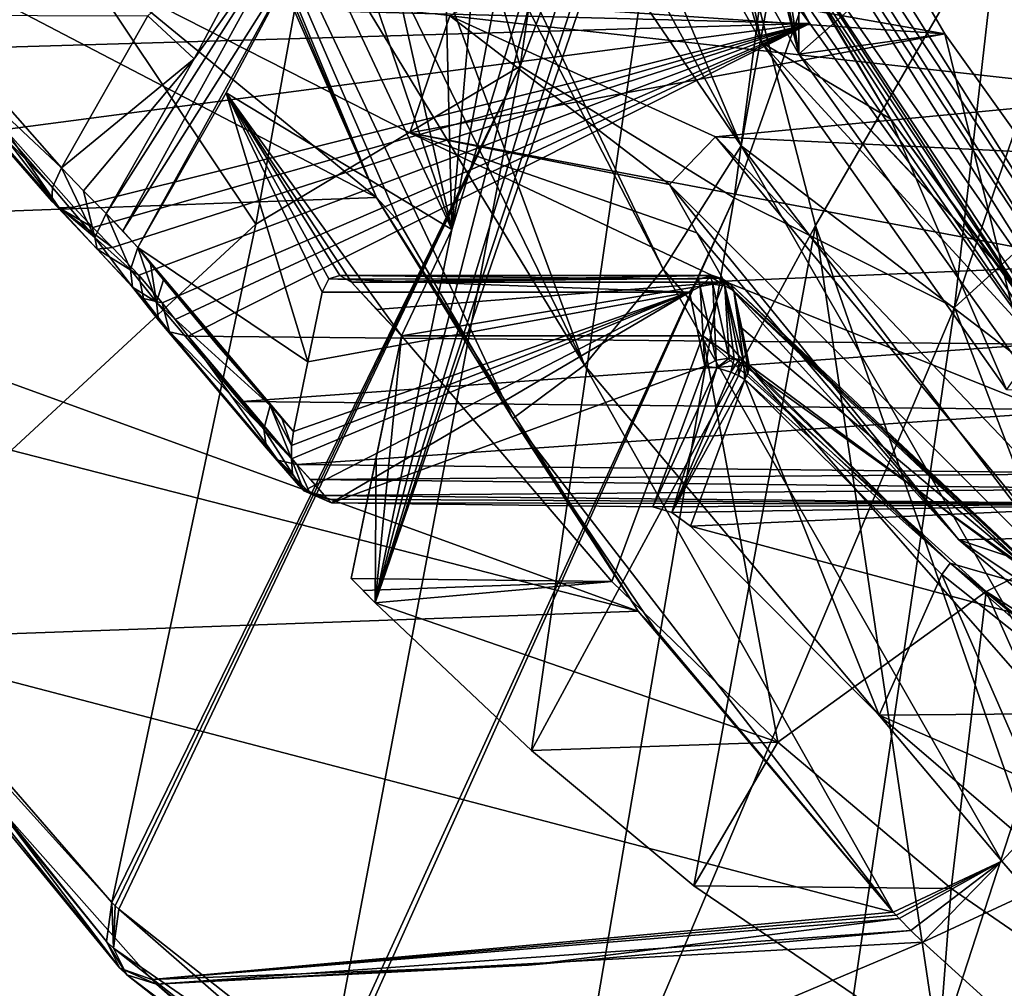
# Model space of a CAD drawing. Header units: metres. Extents: x -150 to 307, y -550 to 84.
# Tile 219 of 256: x 171 to 181, y -50 to -41. Entities that reach past the tile are written whole.
import ezdxf

# ---------------------------------------------------------------- set-up
doc = ezdxf.new("R2010")
doc.units = ezdxf.units.M
doc.layers.add('solid_26006363', color=7, linetype='CONTINUOUS')

msp = doc.modelspace()

# ---------------------------------------------------------------- linework, layer by layer
at = {"layer": 'solid_26006363'}
for points in [[(176.492813, -41.099052, 893.02002), (178.004257, -30.836544, 896.874878), (175.041382, -36.083046, 892.631775)], [(180.030869, -31.835583, 898.754944), (178.004257, -30.836544, 896.874878), (176.492813, -41.099052, 893.02002)], [(178.633972, -42.417931, 894.968262), (180.030869, -31.835583, 898.754944), (176.492813, -41.099052, 893.02002)], [(182.072845, -32.668262, 900.635193), (180.030869, -31.835583, 898.754944), (178.633972, -42.417931, 894.968262)], [(179.447861, -42.695282, 891.622009), (178.113235, -37.521809, 891.454041), (185.638718, -32.03104, 901.18335)], [(179.447861, -42.695282, 891.622009), (185.638718, -32.03104, 901.18335), (181.473862, -48.523788, 892.180725)], [(180.839264, -43.515701, 896.967285), (182.072845, -32.668262, 900.635193), (178.633972, -42.417931, 894.968262)], [(184.045685, -34.114101, 902.279724), (182.072845, -32.668262, 900.635193), (180.839264, -43.515701, 896.967285)], [(178.704849, -41.895466, 870.092224), (174.641556, -34.387867, 866.645752), (175.154236, -33.477467, 866.270569)], [(178.704849, -41.895466, 870.092224), (175.154236, -33.477467, 866.270569), (179.048599, -40.025803, 869.233093)], [(182.604218, -44.005901, 872.01355), (178.270828, -37.121517, 868.096436), (180.568497, -33.857651, 868.736206)], [(186.099869, -38.521912, 872.980652), (182.604218, -44.005901, 872.01355), (180.568497, -33.857651, 868.736206)], [(183.413452, -41.174114, 900.114502), (184.045685, -34.114101, 902.279724), (180.839264, -43.515701, 896.967285)], [(178.704849, -41.895466, 870.092224), (174.137833, -35.187229, 867.056213), (174.641556, -34.387867, 866.645752)], [(177.923737, -43.130608, 870.832275), (173.94841, -35.465733, 867.225281), (174.137833, -35.187229, 867.056213)], [(177.923737, -43.130608, 870.832275), (174.137833, -35.187229, 867.056213), (178.704849, -41.895466, 870.092224)], [(177.136536, -44.093613, 871.720215), (173.333328, -36.291565, 867.850769), (173.94841, -35.465733, 867.225281)], [(177.136536, -44.093613, 871.720215), (173.94841, -35.465733, 867.225281), (177.923737, -43.130608, 870.832275)], [(171.166382, -38.673401, 887.619873), (173.84523, -42.680412, 889.695007), (175.041382, -36.083046, 892.631775)], [(176.492813, -41.099052, 893.02002), (175.041382, -36.083046, 892.631775), (173.84523, -42.680412, 889.695007)], [(177.136536, -44.093613, 871.720215), (172.817215, -37.000267, 868.557434), (173.333328, -36.291565, 867.850769)], [(185.826553, -36.49353, 875.15033), (180.670456, -37.954506, 872.293396), (182.871201, -41.386944, 874.339417)], [(164.37439, -36.837902, 876.992859), (168.532288, -37.058346, 872.824402), (175.054611, -42.413654, 871.310669)], [(167.08638, -42.707138, 879.62207), (164.37439, -36.837902, 876.992859), (175.054611, -42.413654, 871.310669)], [(170.2668, -40.433678, 881.48761), (179.391739, -40.671612, 871.314636), (177.248566, -36.899033, 869.40509)], [(177.058945, -37.074127, 869.236145), (177.248566, -36.899033, 869.40509), (179.391739, -40.671612, 871.314636)], [(168.532288, -37.058346, 872.824402), (172.674194, -37.00301, 868.673401), (175.054611, -42.413654, 871.310669)], [(172.743591, -37.003475, 868.612793), (175.054611, -42.413654, 871.310669), (172.674194, -37.00301, 868.673401)], [(172.743591, -37.003475, 868.612793), (172.817215, -37.000267, 868.557434), (175.054611, -42.413654, 871.310669)], [(175.281006, -42.66008, 871.377808), (175.054611, -42.413654, 871.310669), (172.817215, -37.000267, 868.557434)], [(175.281006, -42.66008, 871.377808), (172.817215, -37.000267, 868.557434), (176.417725, -44.625412, 872.616211)], [(177.136536, -44.093613, 871.720215), (176.417725, -44.625412, 872.616211), (172.817215, -37.000267, 868.557434)], [(176.868393, -37.247112, 869.066406), (177.058945, -37.074127, 869.236145), (179.391739, -40.671612, 871.314636)], [(178.10202, -37.207928, 868.090393), (178.270828, -37.121517, 868.096436), (182.604218, -44.005901, 872.01355)], [(178.908539, -40.862812, 870.884094), (176.868393, -37.247112, 869.066406), (179.391739, -40.671612, 871.314636)], [(178.013443, -37.891762, 868.430603), (176.868393, -37.247112, 869.066406), (178.908539, -40.862812, 870.884094)], [(179.769897, -40.545403, 869.861694), (179.282074, -40.979877, 870.945557), (177.184174, -37.242985, 869.035583)], [(178.421631, -37.627457, 870.156433), (177.184174, -37.242985, 869.035583), (179.282074, -40.979877, 870.945557)], [(182.451584, -44.122398, 872.020264), (177.944687, -37.239971, 868.189697), (178.10202, -37.207928, 868.090393)], [(179.769897, -40.545403, 869.861694), (177.944687, -37.239971, 868.189697), (182.298737, -44.167824, 872.127441)], [(182.451584, -44.122398, 872.020264), (182.298737, -44.167824, 872.127441), (177.944687, -37.239971, 868.189697)], [(182.451584, -44.122398, 872.020264), (178.10202, -37.207928, 868.090393), (182.604218, -44.005901, 872.01355)], [(178.113235, -37.521809, 891.454041), (175.04155, -46.4701, 885.716736), (177.832321, -37.98708, 891.040833)], [(176.605484, -47.947876, 887.08136), (175.04155, -46.4701, 885.716736), (178.113235, -37.521809, 891.454041)], [(176.605484, -47.947876, 887.08136), (178.113235, -37.521809, 891.454041), (179.447861, -42.695282, 891.622009)], [(178.669312, -38.126026, 870.382874), (178.421631, -37.627457, 870.156433), (179.282074, -40.979877, 870.945557)], [(178.013443, -37.891762, 868.430603), (178.908539, -40.862812, 870.884094), (178.465393, -38.741032, 868.844482)], [(177.832321, -37.98708, 891.040833), (175.04155, -46.4701, 885.716736), (177.501328, -38.37249, 890.58905)], [(175.786346, -40.596424, 880.786072), (182.871201, -41.386944, 874.339417), (180.670456, -37.954506, 872.293396)], [(178.669312, -38.126026, 870.382874), (179.282074, -40.979877, 870.945557), (178.923767, -38.618835, 870.615234)], [(180.740906, -40.775089, 872.247498), (171.703033, -39.178947, 880.638794), (179.269623, -38.259468, 870.923523)], [(178.923767, -38.618835, 870.615234), (179.282074, -40.979877, 870.945557), (179.269623, -38.259468, 870.923523)], [(180.740906, -40.775089, 872.247498), (179.269623, -38.259468, 870.923523), (179.282074, -40.979877, 870.945557)], [(177.501328, -38.37249, 890.58905), (175.04155, -46.4701, 885.716736), (177.035461, -38.727112, 889.993103)], [(171.166382, -38.673401, 887.619873), (169.716125, -46.497238, 883.712891), (173.84523, -42.680412, 889.695007)], [(177.035461, -38.727112, 889.993103), (175.04155, -46.4701, 885.716736), (175.808487, -42.734028, 887.611206)], [(177.035461, -38.727112, 889.993103), (175.808487, -42.734028, 887.611206), (176.521103, -38.938469, 889.372925)], [(178.465393, -38.741032, 868.844482), (178.908539, -40.862812, 870.884094), (180.199646, -41.628307, 870.407043)], [(178.547821, -38.839298, 868.798279), (178.465393, -38.741032, 868.844482), (180.199646, -41.628307, 870.407043)], [(178.519531, -38.900116, 868.707886), (178.547821, -38.839298, 868.798279), (182.194031, -44.435257, 871.993408)], [(178.519531, -38.900116, 868.707886), (182.194031, -44.435257, 871.993408), (182.124176, -44.50663, 871.971191)], [(179.048599, -40.025803, 869.233093), (178.519531, -38.900116, 868.707886), (182.124176, -44.50663, 871.971191)], [(178.547821, -38.839298, 868.798279), (182.211823, -44.369808, 872.065979), (182.194031, -44.435257, 871.993408)], [(178.547821, -38.839298, 868.798279), (180.199646, -41.628307, 870.407043), (182.211823, -44.369808, 872.065979)], [(174.992615, -39.109444, 887.615295), (175.713516, -38.97192, 888.464233), (175.808487, -42.734028, 887.611206)], [(175.713516, -38.97192, 888.464233), (176.124512, -38.995922, 888.917419), (175.808487, -42.734028, 887.611206)], [(176.124512, -38.995922, 888.917419), (176.521103, -38.938469, 889.372925), (175.808487, -42.734028, 887.611206)], [(174.676071, -39.366867, 887.187622), (174.992615, -39.109444, 887.615295), (175.808487, -42.734028, 887.611206)], [(180.740906, -40.775089, 872.247498), (172.31485, -40.202492, 881.184021), (171.703033, -39.178947, 880.638794)], [(174.410385, -39.749935, 886.783142), (174.676071, -39.366867, 887.187622), (175.808487, -42.734028, 887.611206)], [(174.081558, -39.417133, 886.595398), (173.22818, -41.027092, 885.164612), (172.764389, -40.597549, 884.96582)], [(174.257721, -39.578945, 886.676819), (173.22818, -41.027092, 885.164612), (174.081558, -39.417133, 886.595398)], [(174.257721, -39.578945, 886.676819), (172.348373, -42.575127, 883.668823), (173.22818, -41.027092, 885.164612)], [(174.257721, -39.578945, 886.676819), (172.514404, -42.746338, 883.744324), (172.348373, -42.575127, 883.668823)], [(174.257721, -39.578945, 886.676819), (174.410385, -39.749935, 886.783142), (172.514404, -42.746338, 883.744324)], [(172.514404, -42.746338, 883.744324), (174.410385, -39.749935, 886.783142), (172.663666, -42.915646, 883.855164)], [(172.663666, -42.915646, 883.855164), (174.410385, -39.749935, 886.783142), (173.549667, -41.365337, 885.34967)], [(173.549667, -41.365337, 885.34967), (174.410385, -39.749935, 886.783142), (175.808487, -42.734028, 887.611206)], [(178.704849, -41.895466, 870.092224), (179.048599, -40.025803, 869.233093), (182.124176, -44.50663, 871.971191)], [(172.31485, -40.202492, 881.184021), (175.388382, -41.768059, 879.769897), (175.786346, -40.596424, 880.786072)], [(180.740906, -40.775089, 872.247498), (175.388382, -41.768059, 879.769897), (172.31485, -40.202492, 881.184021)], [(170.2668, -40.433678, 881.48761), (170.652893, -40.930832, 881.69342), (179.391739, -40.671612, 871.314636)], [(170.45726, -40.762585, 882.608826), (170.554977, -40.587715, 882.864502), (171.901749, -42.118221, 883.485352)], [(172.764389, -40.597549, 884.96582), (171.901749, -42.118221, 883.485352), (170.554977, -40.587715, 882.864502)], [(173.22818, -41.027092, 885.164612), (171.901749, -42.118221, 883.485352), (172.764389, -40.597549, 884.96582)], [(175.388382, -41.768059, 879.769897), (177.985886, -42.285385, 879.277893), (175.786346, -40.596424, 880.786072)], [(175.786346, -40.596424, 880.786072), (178.447983, -41.805317, 879.689636), (182.871201, -41.386944, 874.339417)], [(177.985886, -42.285385, 879.277893), (178.447983, -41.805317, 879.689636), (175.786346, -40.596424, 880.786072)], [(179.769897, -40.545403, 869.861694), (182.298737, -44.167824, 872.127441), (179.282074, -40.979877, 870.945557)], [(170.652893, -40.930832, 881.69342), (171.336502, -41.734177, 882.003296), (179.391739, -40.671612, 871.314636)], [(171.336502, -41.734177, 882.003296), (172.023468, -42.510231, 882.331055), (179.391739, -40.671612, 871.314636)], [(172.023468, -42.510231, 882.331055), (172.213745, -42.714539, 882.416687), (179.391739, -40.671612, 871.314636)], [(172.213745, -42.714539, 882.416687), (172.412079, -42.915222, 882.491943), (179.391739, -40.671612, 871.314636)], [(172.412079, -42.915222, 882.491943), (172.674911, -43.190311, 882.612671), (179.391739, -40.671612, 871.314636)], [(172.674911, -43.190311, 882.612671), (172.908081, -43.469162, 882.782104), (179.391739, -40.671612, 871.314636)], [(172.908081, -43.469162, 882.782104), (173.038422, -43.635719, 882.897888), (179.391739, -40.671612, 871.314636)], [(173.038422, -43.635719, 882.897888), (173.170349, -43.801357, 883.015015), (179.391739, -40.671612, 871.314636)], [(173.170349, -43.801357, 883.015015), (181.677628, -43.883247, 873.351257), (179.391739, -40.671612, 871.314636)], [(178.908539, -40.862812, 870.884094), (179.391739, -40.671612, 871.314636), (181.677628, -43.883247, 873.351257)], [(171.810547, -42.313667, 883.226685), (170.440033, -40.885426, 882.310303), (170.45726, -40.762585, 882.608826)], [(171.810547, -42.313667, 883.226685), (170.45726, -40.762585, 882.608826), (171.901749, -42.118221, 883.485352)], [(180.740906, -40.775089, 872.247498), (182.392319, -43.088295, 873.719788), (175.388382, -41.768059, 879.769897)], [(180.740906, -40.775089, 872.247498), (179.282074, -40.979877, 870.945557), (181.591858, -44.225365, 873.006592)], [(180.740906, -40.775089, 872.247498), (181.591858, -44.225365, 873.006592), (182.392319, -43.088295, 873.719788)], [(171.803848, -42.44928, 882.929138), (170.50563, -40.944622, 881.995728), (170.440033, -40.885426, 882.310303)], [(171.810547, -42.313667, 883.226685), (171.803848, -42.44928, 882.929138), (170.440033, -40.885426, 882.310303)], [(181.360474, -44.336632, 873.068665), (178.908539, -40.862812, 870.884094), (181.677628, -43.883247, 873.351257)], [(180.199646, -41.628307, 870.407043), (178.908539, -40.862812, 870.884094), (181.360474, -44.336632, 873.068665)], [(171.877319, -42.516548, 882.621399), (170.652893, -40.930832, 881.69342), (170.50563, -40.944622, 881.995728)], [(171.803848, -42.44928, 882.929138), (171.877319, -42.516548, 882.621399), (170.50563, -40.944622, 881.995728)], [(171.877319, -42.516548, 882.621399), (171.336502, -41.734177, 882.003296), (170.652893, -40.930832, 881.69342)], [(179.282074, -40.979877, 870.945557), (182.341034, -44.225483, 872.166138), (181.591858, -44.225365, 873.006592)], [(182.320755, -44.195614, 872.147339), (182.341034, -44.225483, 872.166138), (179.282074, -40.979877, 870.945557)], [(182.298737, -44.167824, 872.127441), (182.320755, -44.195614, 872.147339), (179.282074, -40.979877, 870.945557)], [(173.22818, -41.027092, 885.164612), (172.120331, -42.348816, 883.583069), (171.901749, -42.118221, 883.485352)], [(173.22818, -41.027092, 885.164612), (172.348373, -42.575127, 883.668823), (172.120331, -42.348816, 883.583069)], [(176.492813, -41.099052, 893.02002), (173.84523, -42.680412, 889.695007), (172.404602, -49.470291, 886.158325)], [(172.439072, -49.503201, 886.189087), (176.492813, -41.099052, 893.02002), (172.404602, -49.470291, 886.158325)], [(172.439072, -49.503201, 886.189087), (172.473587, -49.536057, 886.219849), (176.492813, -41.099052, 893.02002)], [(176.492813, -41.099052, 893.02002), (172.473587, -49.536057, 886.219849), (174.548615, -51.348377, 888.065308)], [(178.633972, -42.417931, 894.968262), (176.492813, -41.099052, 893.02002), (174.548615, -51.348377, 888.065308)], [(182.65593, -48.26078, 897.525696), (183.413452, -41.174114, 900.114502), (180.839264, -43.515701, 896.967285)], [(174.36676, -44.057423, 885.598267), (172.663666, -42.915646, 883.855164), (173.549667, -41.365337, 885.34967)], [(173.549667, -41.365337, 885.34967), (174.578491, -43.22979, 886.069092), (174.511276, -43.360062, 885.955933)], [(174.36676, -44.057423, 885.598267), (173.549667, -41.365337, 885.34967), (174.511276, -43.360062, 885.955933)], [(173.549667, -41.365337, 885.34967), (174.687988, -43.194794, 886.205811), (174.578491, -43.22979, 886.069092)], [(173.549667, -41.365337, 885.34967), (174.802917, -43.26255, 886.32074), (174.687988, -43.194794, 886.205811)], [(173.549667, -41.365337, 885.34967), (175.304077, -43.797443, 886.75354), (174.802917, -43.26255, 886.32074)], [(173.549667, -41.365337, 885.34967), (175.808487, -42.734028, 887.611206), (175.304077, -43.797443, 886.75354)], [(178.447983, -41.805317, 879.689636), (183.380447, -42.046917, 874.803589), (182.871201, -41.386944, 874.339417)], [(180.199646, -41.628307, 870.407043), (181.360474, -44.336632, 873.068665), (182.170837, -44.337414, 872.158081)], [(180.199646, -41.628307, 870.407043), (182.170837, -44.337414, 872.158081), (182.211823, -44.369808, 872.065979)], [(171.877319, -42.516548, 882.621399), (172.023468, -42.510231, 882.331055), (171.336502, -41.734177, 882.003296)], [(175.388382, -41.768059, 879.769897), (178.258911, -42.768471, 878.852112), (177.985886, -42.285385, 879.277893)], [(175.388382, -41.768059, 879.769897), (178.533768, -43.250931, 878.426819), (178.258911, -42.768471, 878.852112)], [(182.392319, -43.088295, 873.719788), (178.533768, -43.250931, 878.426819), (175.388382, -41.768059, 879.769897)], [(182.898163, -47.184032, 883.654602), (178.447983, -41.805317, 879.689636), (177.985886, -42.285385, 879.277893)], [(178.447983, -41.805317, 879.689636), (182.100571, -45.641769, 882.94397), (183.380447, -42.046917, 874.803589)], [(182.898163, -47.184032, 883.654602), (182.100571, -45.641769, 882.94397), (178.447983, -41.805317, 879.689636)], [(177.923737, -43.130608, 870.832275), (178.704849, -41.895466, 870.092224), (182.235916, -48.06263, 874.312561)], [(178.704849, -41.895466, 870.092224), (182.764648, -47.21323, 873.717773), (182.235916, -48.06263, 874.312561)], [(178.704849, -41.895466, 870.092224), (182.124176, -44.50663, 871.971191), (182.764648, -47.21323, 873.717773)], [(172.234741, -42.815075, 883.310364), (171.810547, -42.313667, 883.226685), (171.901749, -42.118221, 883.485352)], [(172.120331, -42.348816, 883.583069), (172.234741, -42.815075, 883.310364), (171.901749, -42.118221, 883.485352)], [(172.234741, -42.815075, 883.310364), (171.803848, -42.44928, 882.929138), (171.810547, -42.313667, 883.226685)], [(172.120331, -42.348816, 883.583069), (172.348373, -42.575127, 883.668823), (172.234741, -42.815075, 883.310364)], [(180.881363, -45.840744, 880.518372), (177.985886, -42.285385, 879.277893), (178.258911, -42.768471, 878.852112)], [(180.881363, -45.840744, 880.518372), (182.898163, -47.184032, 883.654602), (177.985886, -42.285385, 879.277893)], [(167.08638, -42.707138, 879.62207), (175.054611, -42.413654, 871.310669), (177.67131, -46.554672, 874.032593)], [(172.259445, -42.932552, 882.896057), (171.877319, -42.516548, 882.621399), (171.803848, -42.44928, 882.929138)], [(172.234741, -42.815075, 883.310364), (172.259445, -42.932552, 882.896057), (171.803848, -42.44928, 882.929138)], [(178.633972, -42.417931, 894.968262), (174.548615, -51.348377, 888.065308), (174.599274, -51.388405, 888.110352)], [(178.633972, -42.417931, 894.968262), (174.599274, -51.388405, 888.110352), (176.839172, -52.977718, 890.10498)], [(176.417725, -44.625412, 872.616211), (177.67131, -46.554672, 874.032593), (175.054611, -42.413654, 871.310669)], [(175.281006, -42.66008, 871.377808), (176.417725, -44.625412, 872.616211), (175.054611, -42.413654, 871.310669)], [(180.839264, -43.515701, 896.967285), (178.633972, -42.417931, 894.968262), (176.839172, -52.977718, 890.10498)], [(171.877319, -42.516548, 882.621399), (172.213745, -42.714539, 882.416687), (172.023468, -42.510231, 882.331055)], [(171.877319, -42.516548, 882.621399), (172.412079, -42.915222, 882.491943), (172.213745, -42.714539, 882.416687)], [(172.259445, -42.932552, 882.896057), (172.412079, -42.915222, 882.491943), (171.877319, -42.516548, 882.621399)], [(172.592102, -43.135147, 883.618286), (172.234741, -42.815075, 883.310364), (172.348373, -42.575127, 883.668823)], [(172.514404, -42.746338, 883.744324), (172.663666, -42.915646, 883.855164), (172.348373, -42.575127, 883.668823)], [(172.592102, -43.135147, 883.618286), (172.348373, -42.575127, 883.668823), (172.663666, -42.915646, 883.855164)], [(167.867569, -44.037483, 880.374451), (167.08638, -42.707138, 879.62207), (177.67131, -46.554672, 874.032593)], [(169.716125, -46.497238, 883.712891), (172.404602, -49.470291, 886.158325), (173.84523, -42.680412, 889.695007)], [(175.808487, -42.734028, 887.611206), (175.04155, -46.4701, 885.716736), (175.304077, -43.797443, 886.75354)], [(178.230392, -49.30151, 888.494507), (176.605484, -47.947876, 887.08136), (179.447861, -42.695282, 891.622009)], [(180.678864, -50.967834, 890.634216), (178.230392, -49.30151, 888.494507), (179.447861, -42.695282, 891.622009)], [(180.678864, -50.967834, 890.634216), (179.447861, -42.695282, 891.622009), (181.473862, -48.523788, 892.180725)], [(172.611969, -43.311531, 883.340576), (172.259445, -42.932552, 882.896057), (172.234741, -42.815075, 883.310364)], [(172.592102, -43.135147, 883.618286), (172.611969, -43.311531, 883.340576), (172.234741, -42.815075, 883.310364)], [(180.881363, -45.840744, 880.518372), (178.258911, -42.768471, 878.852112), (178.533768, -43.250931, 878.426819)], [(172.259445, -42.932552, 882.896057), (172.674911, -43.190311, 882.612671), (172.412079, -42.915222, 882.491943)], [(172.720688, -43.426498, 883.051514), (172.674911, -43.190311, 882.612671), (172.259445, -42.932552, 882.896057)], [(172.611969, -43.311531, 883.340576), (172.720688, -43.426498, 883.051514), (172.259445, -42.932552, 882.896057)], [(172.592102, -43.135147, 883.618286), (172.663666, -42.915646, 883.855164), (172.850677, -43.462357, 883.849365)], [(172.79184, -43.078163, 883.969543), (172.850677, -43.462357, 883.849365), (172.663666, -42.915646, 883.855164)], [(174.223633, -44.754456, 885.239258), (172.79184, -43.078163, 883.969543), (172.663666, -42.915646, 883.855164)], [(174.36676, -44.057423, 885.598267), (174.223633, -44.754456, 885.239258), (172.663666, -42.915646, 883.855164)], [(172.592102, -43.135147, 883.618286), (172.850677, -43.462357, 883.849365), (172.611969, -43.311531, 883.340576)], [(172.79184, -43.078163, 883.969543), (172.920547, -43.239304, 884.084229), (172.850677, -43.462357, 883.849365)], [(174.223633, -44.754456, 885.239258), (172.920547, -43.239304, 884.084229), (172.79184, -43.078163, 883.969543)], [(177.136536, -44.093613, 871.720215), (177.923737, -43.130608, 870.832275), (181.31366, -49.055431, 875.34668)], [(177.923737, -43.130608, 870.832275), (182.235916, -48.06263, 874.312561), (181.31366, -49.055431, 875.34668)], [(184.7742, -45.756977, 875.84198), (178.533768, -43.250931, 878.426819), (182.392319, -43.088295, 873.719788)], [(172.720688, -43.426498, 883.051514), (172.908081, -43.469162, 882.782104), (172.674911, -43.190311, 882.612671)], [(173.98967, -44.497154, 885.03302), (172.850677, -43.462357, 883.849365), (172.920547, -43.239304, 884.084229)], [(173.45433, -43.885067, 884.558899), (173.98967, -44.497154, 885.03302), (172.920547, -43.239304, 884.084229)], [(174.223633, -44.754456, 885.239258), (173.45433, -43.885067, 884.558899), (172.920547, -43.239304, 884.084229)], [(178.185547, -43.360058, 881.832031), (174.511276, -43.360062, 885.955933), (174.578491, -43.22979, 886.069092)], [(178.27626, -43.231979, 881.912842), (174.578491, -43.22979, 886.069092), (174.687988, -43.194794, 886.205811)], [(178.27626, -43.231979, 881.912842), (178.185547, -43.360058, 881.832031), (174.578491, -43.22979, 886.069092)], [(178.417969, -43.196381, 882.039124), (174.687988, -43.194794, 886.205811), (174.802917, -43.26255, 886.32074)], [(178.417969, -43.196381, 882.039124), (178.27626, -43.231979, 881.912842), (174.687988, -43.194794, 886.205811)], [(178.478195, -43.219818, 882.092773), (178.417969, -43.196381, 882.039124), (174.802917, -43.26255, 886.32074)], [(178.478195, -43.219818, 882.092773), (174.802917, -43.26255, 886.32074), (178.529312, -43.26255, 882.138306)], [(178.294601, -43.303486, 881.797363), (178.185547, -43.360058, 881.832031), (178.27626, -43.231979, 881.912842)], [(178.400848, -43.209393, 881.915161), (178.27626, -43.231979, 881.912842), (178.417969, -43.196381, 882.039124)], [(178.400848, -43.209393, 881.915161), (178.294601, -43.303486, 881.797363), (178.27626, -43.231979, 881.912842)], [(178.400848, -43.209393, 881.915161), (178.420258, -43.281277, 881.801331), (178.294601, -43.303486, 881.797363)], [(178.400848, -43.209393, 881.915161), (178.417969, -43.196381, 882.039124), (178.516342, -43.2281, 881.95874)], [(178.400848, -43.209393, 881.915161), (178.539764, -43.297485, 881.843262), (178.420258, -43.281277, 881.801331)], [(178.400848, -43.209393, 881.915161), (178.516342, -43.2281, 881.95874), (178.539764, -43.297485, 881.843262)], [(178.516342, -43.2281, 881.95874), (178.417969, -43.196381, 882.039124), (178.478195, -43.219818, 882.092773)], [(178.601578, -43.285271, 882.028625), (178.478195, -43.219818, 882.092773), (178.529312, -43.26255, 882.138306)], [(178.516342, -43.2281, 881.95874), (178.478195, -43.219818, 882.092773), (178.601578, -43.285271, 882.028625)], [(178.516342, -43.2281, 881.95874), (178.631454, -43.349159, 881.915527), (178.539764, -43.297485, 881.843262)], [(178.516342, -43.2281, 881.95874), (178.601578, -43.285271, 882.028625), (178.631454, -43.349159, 881.915527)], [(180.881363, -45.840744, 880.518372), (178.533768, -43.250931, 878.426819), (184.7742, -45.756977, 875.84198)], [(172.611969, -43.311531, 883.340576), (172.850677, -43.462357, 883.849365), (172.872269, -43.641861, 883.573059)], [(172.611969, -43.311531, 883.340576), (172.872269, -43.641861, 883.573059), (172.720688, -43.426498, 883.051514)], [(175.304077, -43.797443, 886.75354), (175.054092, -43.534225, 886.537476), (174.802917, -43.26255, 886.32074)], [(178.529312, -43.26255, 882.138306), (174.802917, -43.26255, 886.32074), (175.054092, -43.534225, 886.537476)], [(178.529312, -43.26255, 882.138306), (175.054092, -43.534225, 886.537476), (175.304077, -43.797443, 886.75354)], [(178.529312, -43.26255, 882.138306), (175.304077, -43.797443, 886.75354), (178.32132, -43.797443, 883.367065)], [(178.294601, -43.303486, 881.797363), (178.339752, -44.100918, 881.106628), (178.185547, -43.360058, 881.832031)], [(178.45256, -44.042915, 881.071716), (178.294601, -43.303486, 881.797363), (178.420258, -43.281277, 881.801331)], [(178.45256, -44.042915, 881.071716), (178.339752, -44.100918, 881.106628), (178.294601, -43.303486, 881.797363)], [(181.582535, -46.14225, 884.858643), (178.529312, -43.26255, 882.138306), (178.32132, -43.797443, 883.367065)], [(178.58316, -44.021893, 881.07782), (178.420258, -43.281277, 881.801331), (178.539764, -43.297485, 881.843262)], [(178.58316, -44.021893, 881.07782), (178.45256, -44.042915, 881.071716), (178.420258, -43.281277, 881.801331)], [(178.601578, -43.285271, 882.028625), (178.529312, -43.26255, 882.138306), (181.582535, -46.14225, 884.858643)], [(178.726074, -44.051308, 881.136841), (178.539764, -43.297485, 881.843262), (178.631454, -43.349159, 881.915527)], [(178.634933, -44.025146, 881.092163), (178.58316, -44.021893, 881.07782), (178.539764, -43.297485, 881.843262)], [(178.683273, -44.035225, 881.112244), (178.634933, -44.025146, 881.092163), (178.539764, -43.297485, 881.843262)], [(178.726074, -44.051308, 881.136841), (178.683273, -44.035225, 881.112244), (178.539764, -43.297485, 881.843262)], [(181.708939, -46.208172, 884.79718), (178.601578, -43.285271, 882.028625), (181.582535, -46.14225, 884.858643)], [(181.708939, -46.208172, 884.79718), (178.631454, -43.349159, 881.915527), (178.601578, -43.285271, 882.028625)], [(178.763092, -44.072861, 881.165466), (178.726074, -44.051308, 881.136841), (178.631454, -43.349159, 881.915527)], [(178.763092, -44.072861, 881.165466), (178.631454, -43.349159, 881.915527), (178.70871, -43.721489, 881.550415)], [(181.883347, -46.386326, 884.812866), (178.70871, -43.721489, 881.550415), (178.631454, -43.349159, 881.915527)], [(181.708939, -46.208172, 884.79718), (181.883347, -46.386326, 884.812866), (178.631454, -43.349159, 881.915527)], [(172.720688, -43.426498, 883.051514), (172.982559, -43.759125, 883.28479), (172.908081, -43.469162, 882.782104)], [(172.720688, -43.426498, 883.051514), (172.872269, -43.641861, 883.573059), (172.982559, -43.759125, 883.28479)], [(178.185547, -43.360058, 881.832031), (174.202972, -45.029575, 885.057373), (174.203552, -44.896366, 885.156006)], [(178.185547, -43.360058, 881.832031), (174.325668, -45.350918, 884.680115), (174.202972, -45.029575, 885.057373)], [(178.185547, -43.360058, 881.832031), (174.203552, -44.896366, 885.156006), (174.223633, -44.754456, 885.239258)], [(178.185547, -43.360058, 881.832031), (174.223633, -44.754456, 885.239258), (174.36676, -44.057423, 885.598267)], [(178.185547, -43.360058, 881.832031), (174.602158, -45.469521, 884.281311), (174.325668, -45.350918, 884.680115)], [(178.185547, -43.360058, 881.832031), (174.36676, -44.057423, 885.598267), (174.511276, -43.360062, 885.955933)], [(178.185547, -43.360058, 881.832031), (178.339752, -44.100918, 881.106628), (174.602158, -45.469521, 884.281311)], [(173.926239, -44.732292, 884.805603), (172.872269, -43.641861, 883.573059), (172.850677, -43.462357, 883.849365)], [(173.98967, -44.497154, 885.03302), (173.926239, -44.732292, 884.805603), (172.850677, -43.462357, 883.849365)], [(172.908081, -43.469162, 882.782104), (173.170349, -43.801357, 883.015015), (173.038422, -43.635719, 882.897888)], [(172.982559, -43.759125, 883.28479), (173.170349, -43.801357, 883.015015), (172.908081, -43.469162, 882.782104)], [(180.839264, -43.515701, 896.967285), (176.839172, -52.977718, 890.10498), (179.250671, -54.327988, 892.254761)], [(182.65593, -48.26078, 897.525696), (180.839264, -43.515701, 896.967285), (179.250671, -54.327988, 892.254761)], [(173.953125, -44.921322, 884.534058), (172.982559, -43.759125, 883.28479), (172.872269, -43.641861, 883.573059)], [(173.926239, -44.732292, 884.805603), (173.953125, -44.921322, 884.534058), (172.872269, -43.641861, 883.573059)], [(178.70871, -43.721489, 881.550415), (178.785065, -44.090515, 881.187927), (178.763092, -44.072861, 881.165466)], [(181.883347, -46.386326, 884.812866), (178.785065, -44.090515, 881.187927), (178.70871, -43.721489, 881.550415)], [(174.066971, -45.04435, 884.247559), (173.170349, -43.801357, 883.015015), (172.982559, -43.759125, 883.28479)], [(173.953125, -44.921322, 884.534058), (174.066971, -45.04435, 884.247559), (172.982559, -43.759125, 883.28479)], [(173.70784, -44.456566, 883.491821), (181.677628, -43.883247, 873.351257), (173.170349, -43.801357, 883.015015)], [(173.70784, -44.456566, 883.491821), (173.170349, -43.801357, 883.015015), (174.256073, -45.087807, 883.976685)], [(174.066971, -45.04435, 884.247559), (174.256073, -45.087807, 883.976685), (173.170349, -43.801357, 883.015015)], [(174.801498, -46.226597, 885.506714), (175.304077, -43.797443, 886.75354), (175.050735, -45.012569, 886.13208)], [(177.410233, -46.257999, 882.555359), (175.304077, -43.797443, 886.75354), (174.801498, -46.226597, 885.506714)], [(175.04155, -46.4701, 885.716736), (175.050735, -45.012569, 886.13208), (175.304077, -43.797443, 886.75354)], [(178.32132, -43.797443, 883.367065), (175.304077, -43.797443, 886.75354), (177.410233, -46.257999, 882.555359)], [(178.32132, -43.797443, 883.367065), (177.410233, -46.257999, 882.555359), (179.071716, -47.864815, 884.035645)], [(181.154816, -46.356361, 885.891663), (178.32132, -43.797443, 883.367065), (179.071716, -47.864815, 884.035645)], [(181.582535, -46.14225, 884.858643), (178.32132, -43.797443, 883.367065), (181.154816, -46.356361, 885.891663)], [(167.583374, -43.914608, 881.379578), (172.404602, -49.470291, 886.158325), (169.716125, -46.497238, 883.712891)], [(167.583374, -43.914608, 881.379578), (172.350769, -49.860596, 885.791687), (172.404602, -49.470291, 886.158325)], [(167.690491, -44.132462, 880.902466), (172.350769, -49.860596, 885.791687), (167.583374, -43.914608, 881.379578)], [(174.106659, -44.626389, 885.136292), (173.98967, -44.497154, 885.03302), (173.45433, -43.885067, 884.558899)], [(174.223633, -44.754456, 885.239258), (174.106659, -44.626389, 885.136292), (173.45433, -43.885067, 884.558899)], [(173.70784, -44.456566, 883.491821), (182.214584, -44.539253, 873.829651), (181.677628, -43.883247, 873.351257)], [(167.690491, -44.132462, 880.902466), (167.867569, -44.037483, 880.374451), (172.486816, -50.126579, 885.35498)], [(169.787323, -46.838318, 882.192688), (167.867569, -44.037483, 880.374451), (177.67131, -46.554672, 874.032593)], [(172.486816, -50.126579, 885.35498), (167.867569, -44.037483, 880.374451), (169.787323, -46.838318, 882.192688)], [(178.460114, -44.11726, 881.021118), (178.339752, -44.100918, 881.106628), (178.45256, -44.042915, 881.071716)], [(178.460114, -44.11726, 881.021118), (178.45256, -44.042915, 881.071716), (178.58316, -44.021893, 881.07782)], [(178.460114, -44.11726, 881.021118), (178.58316, -44.021893, 881.07782), (178.634933, -44.025146, 881.092163)], [(178.599976, -44.162205, 881.000366), (178.460114, -44.11726, 881.021118), (178.634933, -44.025146, 881.092163)], [(178.599976, -44.162205, 881.000366), (178.634933, -44.025146, 881.092163), (178.683273, -44.035225, 881.112244)], [(178.675354, -44.196644, 881.020142), (178.599976, -44.162205, 881.000366), (178.683273, -44.035225, 881.112244)], [(178.675354, -44.196644, 881.020142), (178.683273, -44.035225, 881.112244), (178.726074, -44.051308, 881.136841)], [(167.690491, -44.132462, 880.902466), (172.486816, -50.126579, 885.35498), (172.350769, -49.860596, 885.791687)], [(178.339752, -44.100918, 881.106628), (177.818588, -45.508434, 880.642273), (174.602158, -45.469521, 884.281311)], [(177.136536, -44.093613, 871.720215), (180.224915, -49.567581, 876.57074), (176.417725, -44.625412, 872.616211)], [(177.136536, -44.093613, 871.720215), (181.31366, -49.055431, 875.34668), (180.224915, -49.567581, 876.57074)], [(178.460114, -44.11726, 881.021118), (177.818588, -45.508434, 880.642273), (178.339752, -44.100918, 881.106628)], [(178.460114, -44.11726, 881.021118), (178.009705, -45.566292, 880.53009), (177.818588, -45.508434, 880.642273)], [(178.599976, -44.162205, 881.000366), (178.009705, -45.566292, 880.53009), (178.460114, -44.11726, 881.021118)], [(178.73999, -44.234196, 881.061462), (178.675354, -44.196644, 881.020142), (178.726074, -44.051308, 881.136841)], [(178.73999, -44.234196, 881.061462), (178.726074, -44.051308, 881.136841), (178.763092, -44.072861, 881.165466)], [(178.769455, -44.175484, 881.100769), (178.73999, -44.234196, 881.061462), (178.763092, -44.072861, 881.165466)], [(178.784378, -44.117016, 881.156006), (178.769455, -44.175484, 881.100769), (178.763092, -44.072861, 881.165466)], [(178.785065, -44.090515, 881.187927), (178.784378, -44.117016, 881.156006), (178.763092, -44.072861, 881.165466)], [(180.794586, -46.075424, 882.979004), (178.769455, -44.175484, 881.100769), (178.784378, -44.117016, 881.156006)], [(180.794586, -46.075424, 882.979004), (178.784378, -44.117016, 881.156006), (178.785065, -44.090515, 881.187927)], [(181.883347, -46.386326, 884.812866), (180.794586, -46.075424, 882.979004), (178.785065, -44.090515, 881.187927)], [(178.675354, -44.196644, 881.020142), (178.009705, -45.566292, 880.53009), (178.599976, -44.162205, 881.000366)], [(178.73999, -44.234196, 881.061462), (178.009705, -45.566292, 880.53009), (178.675354, -44.196644, 881.020142)], [(178.73999, -44.234196, 881.061462), (178.195618, -45.704445, 880.576416), (178.009705, -45.566292, 880.53009)], [(178.73999, -44.234196, 881.061462), (180.084305, -47.594925, 882.259155), (178.195618, -45.704445, 880.576416)], [(180.794586, -46.075424, 882.979004), (178.73999, -44.234196, 881.061462), (178.769455, -44.175484, 881.100769)], [(180.711624, -46.187099, 882.818115), (180.084305, -47.594925, 882.259155), (178.73999, -44.234196, 881.061462)], [(180.794586, -46.075424, 882.979004), (180.711624, -46.187099, 882.818115), (178.73999, -44.234196, 881.061462)], [(173.70784, -44.456566, 883.491821), (174.256073, -45.087807, 883.976685), (182.214584, -44.539253, 873.829651)], [(174.202972, -45.029575, 885.057373), (173.926239, -44.732292, 884.805603), (173.98967, -44.497154, 885.03302)], [(174.203552, -44.896366, 885.156006), (173.98967, -44.497154, 885.03302), (174.106659, -44.626389, 885.136292)], [(174.202972, -45.029575, 885.057373), (173.98967, -44.497154, 885.03302), (174.203552, -44.896366, 885.156006)], [(174.256073, -45.087807, 883.976685), (182.765381, -45.175472, 874.320435), (182.214584, -44.539253, 873.829651)], [(174.203552, -44.896366, 885.156006), (174.106659, -44.626389, 885.136292), (174.223633, -44.754456, 885.239258)], [(176.417725, -44.625412, 872.616211), (180.224915, -49.567581, 876.57074), (177.841156, -46.731499, 874.135071)], [(176.417725, -44.625412, 872.616211), (177.841156, -46.731499, 874.135071), (177.67131, -46.554672, 874.032593)], [(174.213211, -45.17878, 884.859314), (173.953125, -44.921322, 884.534058), (173.926239, -44.732292, 884.805603)], [(174.213211, -45.17878, 884.859314), (173.926239, -44.732292, 884.805603), (174.202972, -45.029575, 885.057373)], [(174.27597, -45.297344, 884.639587), (174.066971, -45.04435, 884.247559), (173.953125, -44.921322, 884.534058)], [(174.213211, -45.17878, 884.859314), (174.27597, -45.297344, 884.639587), (173.953125, -44.921322, 884.534058)], [(174.213211, -45.17878, 884.859314), (174.202972, -45.029575, 885.057373), (174.325668, -45.350918, 884.680115)], [(175.04155, -46.4701, 885.716736), (174.801498, -46.226597, 885.506714), (175.050735, -45.012569, 886.13208)], [(174.387711, -45.37125, 884.419739), (174.256073, -45.087807, 883.976685), (174.066971, -45.04435, 884.247559)], [(174.27597, -45.297344, 884.639587), (174.387711, -45.37125, 884.419739), (174.066971, -45.04435, 884.247559)], [(174.392548, -45.237099, 884.092773), (182.765381, -45.175472, 874.320435), (174.256073, -45.087807, 883.976685)], [(174.534821, -45.395565, 884.221375), (174.392548, -45.237099, 884.092773), (174.256073, -45.087807, 883.976685)], [(174.387711, -45.37125, 884.419739), (174.534821, -45.395565, 884.221375), (174.256073, -45.087807, 883.976685)], [(174.213211, -45.17878, 884.859314), (174.325668, -45.350918, 884.680115), (174.27597, -45.297344, 884.639587)], [(174.392548, -45.237099, 884.092773), (182.902725, -45.328751, 874.44281), (182.765381, -45.175472, 874.320435)], [(174.27597, -45.297344, 884.639587), (174.325668, -45.350918, 884.680115), (174.387711, -45.37125, 884.419739)], [(174.534821, -45.395565, 884.221375), (182.902725, -45.328751, 874.44281), (174.392548, -45.237099, 884.092773)], [(174.534821, -45.395565, 884.221375), (183.041336, -45.482124, 874.566284), (182.902725, -45.328751, 874.44281)], [(174.387711, -45.37125, 884.419739), (174.325668, -45.350918, 884.680115), (174.602158, -45.469521, 884.281311)], [(174.568497, -45.432556, 884.251343), (174.387711, -45.37125, 884.419739), (174.602158, -45.469521, 884.281311)], [(174.568497, -45.432556, 884.251343), (174.534821, -45.395565, 884.221375), (174.387711, -45.37125, 884.419739)], [(174.568497, -45.432556, 884.251343), (183.041336, -45.482124, 874.566284), (174.534821, -45.395565, 884.221375)], [(174.568497, -45.432556, 884.251343), (174.602158, -45.469521, 884.281311), (183.041336, -45.482124, 874.566284)], [(177.818588, -45.508434, 880.642273), (183.041336, -45.482124, 874.566284), (174.602158, -45.469521, 884.281311)], [(178.009705, -45.566292, 880.53009), (183.041336, -45.482124, 874.566284), (177.818588, -45.508434, 880.642273)], [(178.009705, -45.566292, 880.53009), (178.195618, -45.704445, 880.576416), (183.041336, -45.482124, 874.566284)], [(178.195618, -45.704445, 880.576416), (185.079926, -47.552113, 876.382629), (183.041336, -45.482124, 874.566284)], [(178.195618, -45.704445, 880.576416), (180.084305, -47.594925, 882.259155), (185.079926, -47.552113, 876.382629)], [(180.881363, -45.840744, 880.518372), (184.7742, -45.756977, 875.84198), (187.379089, -47.999561, 878.162842)], [(183.448563, -48.024986, 882.805664), (182.898163, -47.184032, 883.654602), (180.881363, -45.840744, 880.518372)], [(183.448563, -48.024986, 882.805664), (180.881363, -45.840744, 880.518372), (187.379089, -47.999561, 878.162842)], [(180.794586, -46.075424, 882.979004), (182.819946, -47.864456, 884.696533), (180.711624, -46.187099, 882.818115)], [(180.794586, -46.075424, 882.979004), (182.856796, -47.753624, 884.771851), (182.819946, -47.864456, 884.696533)], [(180.794586, -46.075424, 882.979004), (182.946045, -47.772472, 884.896484), (182.856796, -47.753624, 884.771851)], [(181.883347, -46.386326, 884.812866), (182.946045, -47.772472, 884.896484), (180.794586, -46.075424, 882.979004)], [(180.711624, -46.187099, 882.818115), (182.069412, -49.299023, 884.027832), (180.084305, -47.594925, 882.259155)], [(180.711624, -46.187099, 882.818115), (182.819946, -47.864456, 884.696533), (182.069412, -49.299023, 884.027832)], [(181.582535, -46.14225, 884.858643), (181.154816, -46.356361, 885.891663), (184.235229, -48.338406, 888.636169)], [(175.04155, -46.4701, 885.716736), (174.920837, -46.348248, 885.611145), (174.801498, -46.226597, 885.506714)], [(177.410233, -46.257999, 882.555359), (174.801498, -46.226597, 885.506714), (174.920837, -46.348248, 885.611145)], [(177.410233, -46.257999, 882.555359), (174.920837, -46.348248, 885.611145), (175.04155, -46.4701, 885.716736)], [(179.071716, -47.864815, 884.035645), (177.410233, -46.257999, 882.555359), (175.04155, -46.4701, 885.716736)], [(181.154816, -46.356361, 885.891663), (179.071716, -47.864815, 884.035645), (180.804352, -49.330643, 885.579407)], [(181.154816, -46.356361, 885.891663), (180.804352, -49.330643, 885.579407), (183.226212, -50.993465, 887.737183)], [(181.154816, -46.356361, 885.891663), (183.226212, -50.993465, 887.737183), (184.235229, -48.338406, 888.636169)], [(179.071716, -47.864815, 884.035645), (175.04155, -46.4701, 885.716736), (176.605484, -47.947876, 887.08136)], [(169.787323, -46.838318, 882.192688), (177.67131, -46.554672, 874.032593), (180.224915, -49.567581, 876.57074)], [(177.841156, -46.731499, 874.135071), (180.224915, -49.567581, 876.57074), (177.67131, -46.554672, 874.032593)], [(172.805237, -50.241131, 884.939819), (169.787323, -46.838318, 882.192688), (180.224915, -49.567581, 876.57074)], [(172.486816, -50.126579, 885.35498), (169.787323, -46.838318, 882.192688), (172.805237, -50.241131, 884.939819)], [(180.084305, -47.594925, 882.259155), (184.05423, -49.320816, 881.778259), (185.079926, -47.552113, 876.382629)], [(180.084305, -47.594925, 882.259155), (182.069412, -49.299023, 884.027832), (184.05423, -49.320816, 881.778259)], [(179.071716, -47.864815, 884.035645), (176.605484, -47.947876, 887.08136), (178.230392, -49.30151, 888.494507)], [(180.804352, -49.330643, 885.579407), (179.071716, -47.864815, 884.035645), (178.230392, -49.30151, 888.494507)], [(181.31366, -49.055431, 875.34668), (182.235916, -48.06263, 874.312561), (181.585617, -49.371914, 875.645142)], [(182.65593, -48.26078, 897.525696), (179.250671, -54.327988, 892.254761), (181.681183, -55.351597, 894.422852)], [(180.678864, -50.967834, 890.634216), (181.473862, -48.523788, 892.180725), (182.844879, -49.575382, 893.289795)], [(180.254562, -49.598106, 876.599731), (180.224915, -49.567581, 876.57074), (181.31366, -49.055431, 875.34668)], [(180.284271, -49.628613, 876.628723), (180.254562, -49.598106, 876.599731), (181.31366, -49.055431, 875.34668)], [(180.402313, -49.748852, 876.743896), (180.284271, -49.628613, 876.628723), (181.31366, -49.055431, 875.34668)], [(180.402313, -49.748852, 876.743896), (181.31366, -49.055431, 875.34668), (180.520279, -49.867546, 876.858643)], [(181.31366, -49.055431, 875.34668), (181.585617, -49.371914, 875.645142), (180.520279, -49.867546, 876.858643)], [(180.804352, -49.330643, 885.579407), (178.230392, -49.30151, 888.494507), (180.678864, -50.967834, 890.634216)], [(183.226212, -50.993465, 887.737183), (180.804352, -49.330643, 885.579407), (180.678864, -50.967834, 890.634216)], [(182.461823, -51.628632, 878.7052), (180.520279, -49.867546, 876.858643), (181.585617, -49.371914, 875.645142)], [(172.350769, -49.860596, 885.791687), (172.420654, -49.925827, 885.857178), (172.404602, -49.470291, 886.158325)], [(172.439072, -49.503201, 886.189087), (172.404602, -49.470291, 886.158325), (172.420654, -49.925827, 885.857178)], [(172.420654, -49.925827, 885.857178), (172.473587, -49.536057, 886.219849), (172.439072, -49.503201, 886.189087)], [(176.839172, -52.977718, 890.10498), (172.473587, -49.536057, 886.219849), (172.420654, -49.925827, 885.857178)], [(176.839172, -52.977718, 890.10498), (174.548615, -51.348377, 888.065308), (172.473587, -49.536057, 886.219849)], [(172.805237, -50.241131, 884.939819), (180.224915, -49.567581, 876.57074), (180.254562, -49.598106, 876.599731)], [(172.805237, -50.241131, 884.939819), (180.254562, -49.598106, 876.599731), (180.284271, -49.628613, 876.628723)], [(172.805237, -50.241131, 884.939819), (180.284271, -49.628613, 876.628723), (176.573486, -50.096764, 880.798523)], [(176.573486, -50.096764, 880.798523), (180.284271, -49.628613, 876.628723), (180.402313, -49.748852, 876.743896)], [(183.226837, -52.237297, 892.884094), (180.678864, -50.967834, 890.634216), (182.844879, -49.575382, 893.289795)], [(172.851715, -50.286106, 884.981445), (180.402313, -49.748852, 876.743896), (180.520279, -49.867546, 876.858643)], [(176.573486, -50.096764, 880.798523), (180.402313, -49.748852, 876.743896), (172.851715, -50.286106, 884.981445)], [(172.350769, -49.860596, 885.791687), (172.55513, -50.192547, 885.416809), (172.420654, -49.925827, 885.857178)], [(172.350769, -49.860596, 885.791687), (172.486816, -50.126579, 885.35498), (172.55513, -50.192547, 885.416809)], [(172.420654, -49.925827, 885.857178), (176.842819, -53.420937, 889.785339), (176.839172, -52.977718, 890.10498)], [(172.420654, -49.925827, 885.857178), (172.55513, -50.192547, 885.416809), (176.842819, -53.420937, 889.785339)], [(175.027496, -52.187424, 886.915344), (172.851715, -50.286106, 884.981445), (180.520279, -49.867546, 876.858643)], [(175.027496, -52.187424, 886.915344), (180.520279, -49.867546, 876.858643), (182.461823, -51.628632, 878.7052)], [(172.486816, -50.126579, 885.35498), (172.851715, -50.286106, 884.981445), (172.55513, -50.192547, 885.416809)], [(172.486816, -50.126579, 885.35498), (172.805237, -50.241131, 884.939819), (172.851715, -50.286106, 884.981445)], [(172.805237, -50.241131, 884.939819), (176.573486, -50.096764, 880.798523), (172.851715, -50.286106, 884.981445)], [(172.55513, -50.192547, 885.416809), (177.017365, -53.715504, 889.379761), (176.842819, -53.420937, 889.785339)], [(172.55513, -50.192547, 885.416809), (172.851715, -50.286106, 884.981445), (177.017365, -53.715504, 889.379761)], [(175.027496, -52.187424, 886.915344), (177.017365, -53.715504, 889.379761), (172.851715, -50.286106, 884.981445)]]:
    msp.add_3dface(points, dxfattribs=at)

doc.saveas('drawing.dxf')
